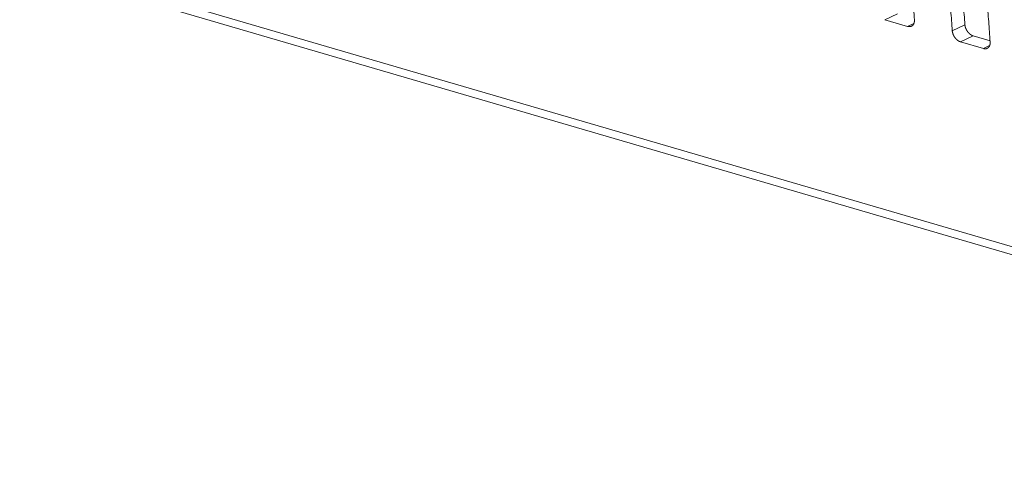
# Model space of a CAD drawing. Header units: millimetres. Extents: x 0 to 2122, y 0 to 1639.
# Tile 72 of 85: x 1448 to 1498, y 1162 to 1186. Entities that reach past the tile are written whole.
import ezdxf

# ---------------------------------------------------------------- set-up
doc = ezdxf.new("R2010")
doc.units = ezdxf.units.MM
doc.layers.add('1', color=7, linetype='Continuous', true_color=0xffffff)

msp = doc.modelspace()

# ---------------------------------------------------------------- linework, layer by layer
at = {"layer": '1', "color": 7, "linetype": 'Continuous', "lineweight": 13}
for p, q in [((1538.079, 1162.453), (1222.579, 1254.697)), ((1222.953, 1254.179), (1538.131, 1162.029)), ((1492.523, 1185.883), (1491.88, 1185.581)), ((1491.88, 1185.581), (1493.034, 1185.244)), ((1493.034, 1185.244), (1493.348, 1185.392)), ((1495.299, 1185.019), (1495.941, 1185.321)), ((1496.366, 1184.759), (1495.724, 1184.457)), ((1496.366, 1184.759), (1497.216, 1184.511)), ((1495.724, 1184.457), (1496.877, 1184.12)), ((1496.877, 1184.12), (1497.192, 1184.268))]:
    msp.add_line(p, q, dxfattribs=at)
for points, knots in [([(1492.999, 1202.451), (1492.895, 1198.145), (1492.923, 1193.891), (1493.084, 1189.701), (1493.378, 1185.581)], [0, 0, 0.255133, 0.507024, 0.755395, 1, 1]), ([(1494.921, 1201.89), (1494.817, 1197.583), (1494.845, 1193.33), (1495.006, 1189.139), (1495.299, 1185.019)], [0, 0, 0.255129, 0.507021, 0.755399, 1, 1]), ([(1495.563, 1202.191), (1495.456, 1197.884), (1495.484, 1193.63), (1495.646, 1189.439), (1495.941, 1185.321)], [0, 0, 0.255182, 0.507094, 0.755454, 1, 1]), ([(1496.843, 1201.328), (1496.738, 1197.021), (1496.767, 1192.768), (1496.928, 1188.577), (1497.221, 1184.457)], [0, 0, 0.255129, 0.507022, 0.755399, 1, 1]), ([(1493.378, 1185.581), (1493.379, 1185.537), (1493.378, 1185.496), (1493.376, 1185.475), (1493.373, 1185.456), (1493.369, 1185.436), (1493.364, 1185.418), (1493.351, 1185.383), (1493.335, 1185.351), (1493.326, 1185.336), (1493.316, 1185.322), (1493.305, 1185.309), (1493.294, 1185.296), (1493.269, 1185.275), (1493.241, 1185.258), (1493.226, 1185.25), (1493.21, 1185.244), (1493.194, 1185.239), (1493.178, 1185.235), (1493.161, 1185.232), (1493.144, 1185.231), (1493.126, 1185.23), (1493.108, 1185.231), (1493.071, 1185.235), (1493.034, 1185.244)], [0, 0, 0.07443, 0.14587, 0.180696, 0.214905, 0.248532, 0.281585, 0.345254, 0.406321, 0.43614, 0.465718, 0.494929, 0.523533, 0.579894, 0.635978, 0.664554, 0.69285, 0.721327, 0.750093, 0.779327, 0.808879, 0.839145, 0.870254, 0.933759, 1, 1]), ([(1495.941, 1185.321), (1495.947, 1185.276), (1495.956, 1185.231), (1495.962, 1185.209), (1495.969, 1185.186), (1495.977, 1185.163), (1495.986, 1185.141), (1496.005, 1185.096), (1496.028, 1185.053), (1496.04, 1185.032), (1496.054, 1185.011), (1496.067, 1184.99), (1496.082, 1184.971), (1496.112, 1184.933), (1496.145, 1184.898), (1496.162, 1184.881), (1496.18, 1184.866), (1496.197, 1184.851), (1496.215, 1184.837), (1496.234, 1184.824), (1496.252, 1184.812), (1496.271, 1184.8), (1496.29, 1184.79), (1496.328, 1184.772), (1496.366, 1184.759)], [0, 0, 0.060547, 0.122464, 0.153915, 0.18584, 0.218215, 0.250863, 0.316295, 0.382067, 0.415216, 0.448468, 0.481745, 0.514677, 0.580007, 0.644484, 0.676705, 0.708327, 0.739578, 0.770129, 0.800483, 0.83033, 0.859713, 0.888873, 0.945499, 1, 1]), ([(1495.724, 1184.457), (1495.686, 1184.471), (1495.648, 1184.488), (1495.629, 1184.498), (1495.611, 1184.509), (1495.592, 1184.522), (1495.574, 1184.535), (1495.538, 1184.564), (1495.503, 1184.596), (1495.487, 1184.613), (1495.471, 1184.631), (1495.455, 1184.649), (1495.44, 1184.669), (1495.412, 1184.708), (1495.386, 1184.75), (1495.38, 1184.761), (1495.374, 1184.772), (1495.369, 1184.783), (1495.363, 1184.794), (1495.353, 1184.816), (1495.344, 1184.838), (1495.335, 1184.861), (1495.327, 1184.883), (1495.321, 1184.906), (1495.314, 1184.929), (1495.305, 1184.974), (1495.299, 1185.019)], [0, 0, 0.054254, 0.110335, 0.139052, 0.168569, 0.198663, 0.229146, 0.290942, 0.354236, 0.386461, 0.419117, 0.451923, 0.484634, 0.55047, 0.61667, 0.633322, 0.649966, 0.666507, 0.683047, 0.715841, 0.7483, 0.780636, 0.812905, 0.844937, 0.876768, 0.939121, 1, 1]), ([(1497.221, 1184.457), (1497.223, 1184.414), (1497.221, 1184.372), (1497.219, 1184.352), (1497.216, 1184.332), (1497.212, 1184.313), (1497.207, 1184.294), (1497.195, 1184.259), (1497.179, 1184.227), (1497.17, 1184.212), (1497.16, 1184.198), (1497.149, 1184.185), (1497.137, 1184.173), (1497.112, 1184.151), (1497.084, 1184.134), (1497.069, 1184.127), (1497.054, 1184.12), (1497.038, 1184.115), (1497.022, 1184.111), (1497.005, 1184.109), (1496.988, 1184.107), (1496.97, 1184.106), (1496.952, 1184.107), (1496.915, 1184.111), (1496.877, 1184.12)], [0, 0, 0.074568, 0.146004, 0.180688, 0.214895, 0.248521, 0.281572, 0.345238, 0.406302, 0.436119, 0.465811, 0.494841, 0.523534, 0.579985, 0.636066, 0.664324, 0.692882, 0.721358, 0.750122, 0.779355, 0.808905, 0.839169, 0.870277, 0.933762, 1, 1])]:
    msp.add_open_spline(points, degree=1, knots=knots, dxfattribs=at)

doc.saveas('drawing.dxf')
